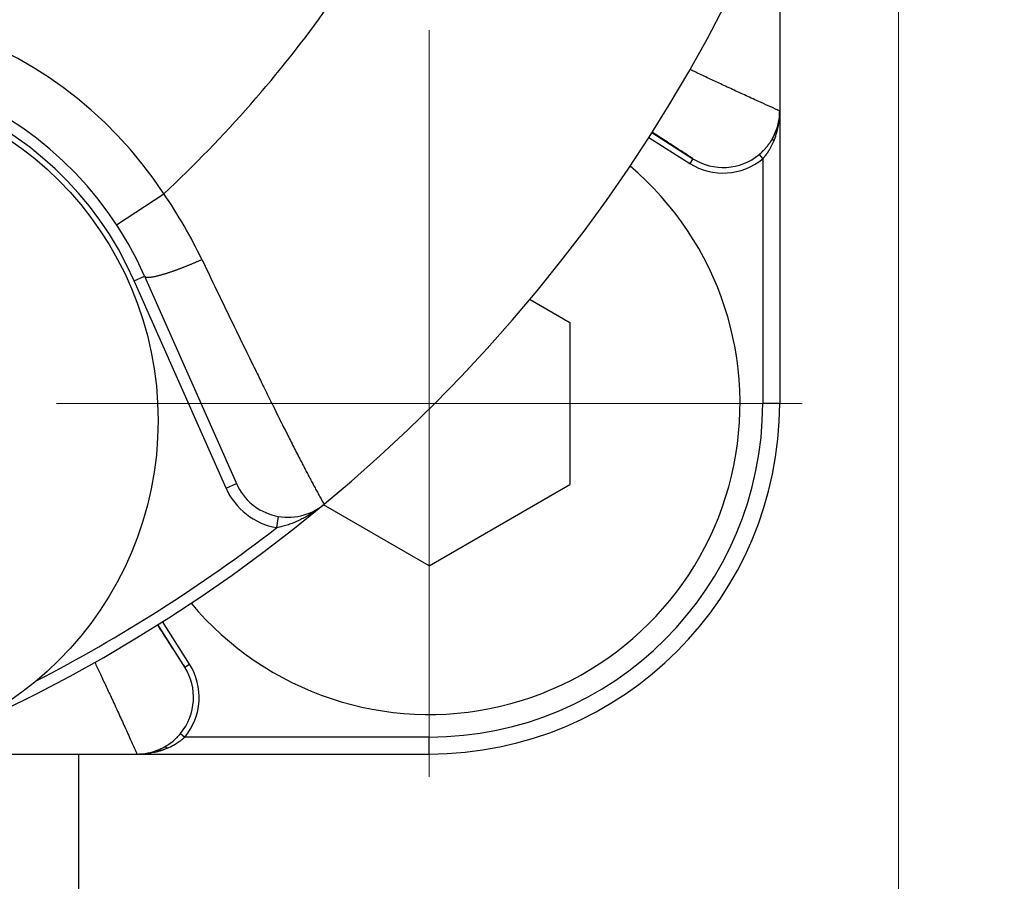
# Model space of a CAD drawing. Header units: millimetres. Extents: x 0 to 840, y 0 to 594.
# Tile 109 of 148: x 409.47 to 418.19, y 481.14 to 488.76. Entities that reach past the tile are written whole.
import ezdxf

# ---------------------------------------------------------------- set-up
doc = ezdxf.new("R2010")
doc.units = ezdxf.units.MM
doc.header["$LTSCALE"] = 0.36378
doc.linetypes.add('CENTER', pattern=[50.8, 31.75, -6.35, 6.35, -6.35])
doc.layers.add('NoLayerName_001', color=7, linetype='Continuous')
doc.styles.get("Standard").update_dxf_attribs({"font": 'txt', "bigfont": 'extfont2'})
doc.dimstyles.get("Standard").update_dxf_attribs({"dimtxt": 2.5, "dimasz": 2.5, "dimexe": 1, "dimexo": 1, "dimtad": 1, "dimdec": 3, "dimzin": 0, "dimdsep": 46, "dimtxsty": 'Standard', "dimcen": 2.5, "dimadec": 3, "dimazin": 0, "dimtfac": 0.75, "dimtdec": 3, "dimtmove": 0, "dimatfit": 3, "dimfxl": 1, "dimarcsym": 0})

# ---------------------------------------------------------------- blocks, each defined once
blk = doc.blocks.new('DIM_0002')
at = {"color": 3, "linetype": 'Continuous', "lineweight": 13}
blk.add_arc((51.6339, 49.6339), 49.6339, 180, 90, dxfattribs=at)
blk = doc.blocks.new('_OPEN30')
at = {"color": 0, "linetype": 'ByBlock', "lineweight": -2}
for p, q in [((-1, 0.267949), (0, 0)), ((0, 0), (-1, -0.267949)), ((0, 0), (-1, 0))]:
    blk.add_line(p, q, dxfattribs=at)
blk = doc.blocks.new('*D76')
at = {"layer": 'Defpoints', "color": 0}
for p in [(417.2476, 495.2623), (489.1971, 440.4226), (489.1971, 435.2623)]:
    blk.add_point(p, dxfattribs=at)
at = {"layer": 'NoLayerName_001', "color": 0, "linetype": 'Continuous', "lineweight": 13}
for p, q in [((417.2476, 493.2623), (417.2476, 438.4226)), ((489.1971, 437.2623), (489.1971, 442.4226)), ((420.2476, 440.4226), (486.1971, 440.4226))]:
    blk.add_line(p, q, dxfattribs=at)
at = {"layer": 'NoLayerName_001', "color": 0, "lineweight": 13, "xscale": 3, "yscale": 3, "zscale": 3, "rotation": 180}
blk.add_blockref('_OPEN30', (417.2476, 440.4226), dxfattribs=at)
at = {"layer": 'NoLayerName_001', "color": 0, "lineweight": 13, "xscale": 3, "yscale": 3, "zscale": 3}
blk.add_blockref('_OPEN30', (489.1971, 440.4226), dxfattribs=at)
at = {"layer": 'NoLayerName_001', "color": 0, "lineweight": 13, "insert": (453.2223, 445.9226), "char_height": 7, "attachment_point": 5}
blk.add_mtext('\\W0.8000;７２', dxfattribs=at)
blk = doc.blocks.new('*D77')
at = {"layer": 'Defpoints', "color": 0}
for p in [(417.2476, 495.2623), (363.2476, 484.685), (363.2476, 440.4226)]:
    blk.add_point(p, dxfattribs=at)
at = {"layer": 'NoLayerName_001', "color": 0, "linetype": 'Continuous', "lineweight": 13}
for p, q in [((417.2476, 493.2623), (417.2476, 438.4226)), ((363.2476, 482.685), (363.2476, 438.4226)), ((414.2476, 440.4226), (366.2476, 440.4226))]:
    blk.add_line(p, q, dxfattribs=at)
at = {"layer": 'NoLayerName_001', "color": 0, "lineweight": 13, "xscale": 3, "yscale": 3, "zscale": 3, "rotation": 180}
blk.add_blockref('_OPEN30', (363.2476, 440.4226), dxfattribs=at)
at = {"layer": 'NoLayerName_001', "color": 0, "lineweight": 13, "xscale": 3, "yscale": 3, "zscale": 3}
blk.add_blockref('_OPEN30', (417.2476, 440.4226), dxfattribs=at)
at = {"layer": 'NoLayerName_001', "color": 0, "lineweight": 13, "insert": (373.4779, 445.9226), "char_height": 7, "attachment_point": 5}
blk.add_mtext('\\W0.8000;54', dxfattribs=at)

msp = doc.modelspace()

# ---------------------------------------------------------------- linework, layer by layer
at = {"layer": 'NoLayerName_001', "color": 7, "linetype": 'Continuous', "lineweight": 25}
for p, q in [((416.1976, 489.9458), (416.1976, 485.3633)), ((415.0654, 487.7572), (415.4292, 487.527)), ((410.5778, 486.4882), (411.39, 484.6539)), ((413.9887, 486.2825), (414.3398, 486.0798)), ((414.3398, 486.0798), (414.3398, 484.6448)), ((413.0971, 483.9273), (414.3398, 484.6448)), ((413.0971, 483.9273), (412.1623, 484.467)), ((410.9334, 483.0312), (410.6947, 483.4085)), ((408.4316, 482.2628), (413.0971, 482.2628))]:
    msp.add_line(p, q, dxfattribs=at)
at = {"layer": 'NoLayerName_001', "color": 8, "linetype": 'CENTER', "lineweight": 13}
for p, q in [((413.0971, 488.6623), (413.0971, 482.0623)), ((413.0971, 488.6623), (413.0971, 482.0623)), ((416.3971, 485.3623), (409.7971, 485.3623)), ((416.3971, 485.3623), (409.7971, 485.3623))]:
    msp.add_line(p, q, dxfattribs=at)
at = {"layer": 'NoLayerName_001', "color": 8, "linetype": 'Continuous', "lineweight": 25}
for p, q in [((415.0386, 487.715), (415.4025, 487.4848)), ((416.0157, 487.5642), (416.0476, 487.5257)), ((415.4292, 487.527), (415.4025, 487.4848)), ((416.0476, 487.5257), (416.0476, 485.3633)), ((410.3304, 486.9422), (410.7483, 487.2168)), ((410.4864, 486.4477), (410.5778, 486.4882)), ((411.2986, 484.6134), (410.4864, 486.4477)), ((416.1976, 485.3633), (416.0476, 485.3633)), ((411.2986, 484.6134), (411.39, 484.6539)), ((411.7476, 484.2646), (411.7642, 484.3633)), ((410.9756, 483.0579), (410.737, 483.4352)), ((410.9334, 483.0312), (410.9756, 483.0579)), ((410.8962, 482.4447), (410.9347, 482.4128)), ((413.0971, 482.4128), (410.9347, 482.4128)), ((413.0971, 482.2628), (413.0971, 482.4128))]:
    msp.add_line(p, q, dxfattribs=at)
at = {"layer": 'NoLayerName_001', "color": 190, "linetype": 'Continuous', "lineweight": 25}
msp.add_line((409.9971, 477.7623), (409.9971, 482.2618), dxfattribs=at)
at = {"layer": 'NoLayerName_001', "color": 7, "linetype": 'Continuous', "lineweight": 25}
msp.add_circle((407.6976, 485.2128), 3, dxfattribs=at)
for centre, radius, start, end in [((403.2476, 495.2628), 14, 270, 90), ((407.6976, 485.2128), 3.15, 23.8831, 203.8831), ((415.701, 487.9478), 0.4965, 337.94033, 359.99234), ((415.6979, 487.9486), 0.4997, 338.22697, 0.00491), ((415.6971, 487.9488), 0.5005, 330.99506, 338.24047), ((415.6996, 487.9483), 0.4981, 330.90347, 337.94361), ((415.7256, 487.9338), 0.4683, 329.09262, 330.90731), ((415.6786, 487.9716), 0.5288, 309.60382, 314.5965), ((415.6875, 487.9626), 0.5162, 314.60005, 318.11638), ((413.0971, 485.3623), 2.75, 219.94406, 49.76582), ((413.0971, 485.3633), 3.1005, 270, 0), ((411.8472, 484.8563), 0.5, 203.8831, 309.5694), ((410.498, 482.7728), 0.5159, 311.79804, 315.34234), ((410.4888, 482.7818), 0.5288, 315.34658, 320.39642), ((410.5121, 482.7608), 0.498, 291.4314, 299.09733), ((410.5116, 482.7633), 0.5005, 291.75828, 299.00499), ((410.5237, 482.7397), 0.474, 299.10856, 304.50318), ((410.5126, 482.7559), 0.4936, 304.50517, 311.84062), ((410.5118, 482.7625), 0.4997, 269.99509, 291.7718), ((410.5127, 482.7591), 0.4963, 270.00214, 291.43871)]:
    msp.add_arc(centre, radius, start, end, dxfattribs=at)
at = {"layer": 'NoLayerName_001', "color": 8, "linetype": 'Continuous', "lineweight": 25}
for centre, radius, start, end in [((407.6976, 485.2128), 3.65, 33.29974, 194.46645), ((403.2476, 495.2628), 11, 312.99091, 324.49824), ((407.6976, 485.2128), 3.05, 23.8831, 203.8831), ((415.4827, 487.947), 0.7149, 348.22087, 0.06013), ((415.5521, 487.9292), 0.6432, 337.38245, 343.13011), ((415.5171, 487.9399), 0.6797, 343.122, 348.20883), ((415.6232, 487.8994), 0.566, 329.44484, 337.39612), ((415.6969, 487.9497), 0.5003, 237.65294, 309.58865), ((415.6969, 487.9498), 0.5503, 237.66375, 309.58978), ((407.0404, 484.6814), 4.4918, 25.79496, 34.36354), ((413.0971, 485.3633), 2.9505, 270, 0), ((411.8472, 484.8563), 0.6, 203.8831, 260.43758), ((403.2476, 495.2628), 13.9, 297.28036, 307.6988), ((410.5107, 482.7635), 0.5003, 320.41062, 32.34706), ((410.5106, 482.7635), 0.5503, 320.41077, 32.33592), ((410.5567, 482.8463), 0.5761, 292.64604, 294.14583), ((410.5621, 482.8352), 0.5638, 294.11059, 300.47401), ((410.5135, 482.9772), 0.7144, 269.93597, 282.01602), ((410.5363, 482.8952), 0.6291, 290.96008, 292.64627)]:
    msp.add_arc(centre, radius, start, end, dxfattribs=at)
for points, knots in [([(416.1976, 487.9486), (416.1951, 487.9499), (416.1902, 487.9525), (416.1826, 487.9559), (416.1725, 487.9606), (416.109, 487.9892), (416.0277, 488.0258), (415.9314, 488.0696), (415.8707, 488.0973), (415.8099, 488.1252), (415.7493, 488.1532), (415.6912, 488.1801), (415.6357, 488.206), (415.5827, 488.2308), (415.5298, 488.2557), (415.4795, 488.2795), (415.4367, 488.2998), (415.4116, 488.3118), (415.4015, 488.3166)], [0, 0, 0, 0, 0.008333, 0.016693, 0.0250428, 0.0417485, 0.2255014, 0.2923207, 0.3591399, 0.4259592, 0.4927785, 0.5595978, 0.6180647, 0.6765316, 0.7349985, 0.7934655, 0.84358, 0.8769896, 0.8769896, 0.8769896, 0.8769896]), ([(415.4292, 487.527), (415.4263, 487.5291), (415.4147, 487.5375), (415.3996, 487.5471), (415.3847, 487.557), (415.3697, 487.5667), (415.3426, 487.5843), (415.3006, 487.6115), (415.2254, 487.66), (415.1471, 487.7103), (415.0868, 487.7489), (415.0687, 487.7605)], [0, 0, 0, 0, 0.0107367, 0.0429545, 0.053691, 0.064429, 0.0966455, 0.1503356, 0.2147644, 0.3650993, 0.4295282, 0.4295282, 0.4295282, 0.4295282]), ([(416.1348, 487.7061), (416.1347, 487.7058), (416.1343, 487.7051), (416.134, 487.704), (416.1339, 487.7029), (416.1339, 487.7018), (416.134, 487.7006), (416.1342, 487.6995), (416.1344, 487.6983), (416.1348, 487.6972), (416.1352, 487.6961), (416.1357, 487.695), (416.1362, 487.694), (416.1367, 487.693), (416.1373, 487.6921), (416.1379, 487.6911), (416.1385, 487.6902), (416.1392, 487.6893), (416.1398, 487.6885), (416.1405, 487.6876), (416.1412, 487.6868), (416.142, 487.6859), (416.1427, 487.6851), (416.1434, 487.6843), (416.1442, 487.6834), (416.145, 487.6826), (416.1455, 487.6821), (416.1458, 487.6819)], [0, 0, 0, 0, 0.00110352, 0.00220483, 0.00331826, 0.00445142, 0.00560613, 0.00677967, 0.00796579, 0.00915565, 0.01033843, 0.01150222, 0.01264312, 0.01376647, 0.01487754, 0.01598102, 0.01708101, 0.01818111, 0.01928443, 0.02039207, 0.02150327, 0.02261716, 0.02373285, 0.02484944, 0.02596601, 0.0270816, 0.02819528, 0.02819528, 0.02819528, 0.02819528]), ([(416.0476, 487.5257), (416.0488, 487.527), (416.0511, 487.5297), (416.0547, 487.5337), (416.0581, 487.5377), (416.0616, 487.5418), (416.065, 487.5459), (416.0683, 487.5501), (416.0716, 487.5543), (416.0749, 487.5585), (416.0781, 487.5628), (416.0813, 487.5671), (416.0844, 487.5714), (416.0875, 487.5758), (416.0906, 487.5801), (416.0936, 487.5846), (416.0965, 487.589), (416.0995, 487.5935), (416.1023, 487.598), (416.1052, 487.6025), (416.1079, 487.6071), (416.1098, 487.6101), (416.1107, 487.6117)], [0, 0, 0, 0, 0.0053377, 0.0106755, 0.0160137, 0.0213525, 0.0266921, 0.0320329, 0.0373748, 0.0427175, 0.048061, 0.053405, 0.0587494, 0.064094, 0.0694386, 0.0747831, 0.0801271, 0.0854705, 0.0908131, 0.0961546, 0.1014948, 0.1068335, 0.1068335, 0.1068335, 0.1068335]), ([(410.5778, 486.4882), (410.5809, 486.4858), (410.5867, 486.4794), (410.5993, 486.4785), (410.6112, 486.4782), (410.6231, 486.479), (410.635, 486.4802), (410.6468, 486.482), (410.6586, 486.4841), (410.6702, 486.4866), (410.6819, 486.4892), (410.6934, 486.4919), (410.705, 486.4949), (410.7165, 486.4979), (410.728, 486.5011), (410.7395, 486.5044), (410.751, 486.5077), (410.7624, 486.5112), (410.7738, 486.5147), (410.7851, 486.5183), (410.7965, 486.522), (410.8078, 486.5258), (410.8191, 486.5296), (410.8303, 486.5335), (410.8416, 486.5375), (410.8528, 486.5415), (410.864, 486.5456), (410.8752, 486.5497), (410.8864, 486.5539), (410.8975, 486.5582), (410.9086, 486.5624), (410.9198, 486.5667), (410.9309, 486.5711), (410.942, 486.5755), (410.953, 486.5799), (410.9641, 486.5844), (410.9751, 486.5889), (410.9862, 486.5934), (410.9972, 486.598), (411.0082, 486.6026), (411.0155, 486.6057), (411.0191, 486.6073)], [0, 0, 0, 0, 0.0117924, 0.0243035, 0.0360377, 0.0479913, 0.0599772, 0.0719153, 0.0838299, 0.0957377, 0.1076487, 0.1195659, 0.1314886, 0.1434156, 0.155345, 0.1672748, 0.179203, 0.1911295, 0.203055, 0.2149797, 0.2269041, 0.2388285, 0.250753, 0.2626779, 0.2746031, 0.2865287, 0.2984547, 0.310381, 0.3223074, 0.3342338, 0.3461598, 0.3580855, 0.3700109, 0.3819359, 0.3938606, 0.405785, 0.4177092, 0.4296332, 0.4415569, 0.4534804, 0.4654037, 0.4654037, 0.4654037, 0.4654037]), ([(411.0191, 486.6073), (411.0228, 486.6088), (411.0301, 486.612), (411.041, 486.6167), (411.052, 486.6215), (411.0629, 486.6263), (411.0738, 486.6311), (411.081, 486.6344), (411.0846, 486.636)], [0, 0, 0, 0, 0.01192313, 0.02384609, 0.03576886, 0.04769147, 0.05961391, 0.07153617, 0.07153617, 0.07153617, 0.07153617]), ([(411.0846, 486.636), (411.1868, 486.4247), (411.3239, 486.1407), (411.4874, 485.8043), (411.5679, 485.6396), (411.6293, 485.5145), (411.6812, 485.4092), (411.7267, 485.3172), (411.7692, 485.2319), (411.8053, 485.1597), (411.8382, 485.0942), (411.868, 485.0353), (411.8979, 484.9764), (411.9246, 484.9242), (411.9481, 484.8785), (411.9683, 484.8394), (411.9886, 484.8004), (412.0089, 484.7614), (412.0294, 484.7224), (412.05, 484.6835), (412.0672, 484.6512), (412.0811, 484.6253), (412.0915, 484.6059), (412.102, 484.5866), (412.1125, 484.5673), (412.1231, 484.548), (412.1337, 484.5287), (412.1478, 484.503), (412.1586, 484.4838), (412.1657, 484.471)], [0, 0, 0, 0, 0.704067, 0.94609, 1.122107, 1.25412, 1.36413, 1.474141, 1.562149, 1.650158, 1.716164, 1.78217, 1.848177, 1.914183, 1.958187, 2.002192, 2.046196, 2.0902, 2.134204, 2.178209, 2.222213, 2.244215, 2.266217, 2.288219, 2.310221, 2.332223, 2.354226, 2.376229, 2.420232, 2.420232, 2.420232, 2.420232]), ([(412.1657, 484.4709), (412.1597, 484.466), (412.1475, 484.456), (412.1289, 484.4416), (412.1101, 484.4276), (412.0909, 484.414), (412.0714, 484.4008), (412.0517, 484.388), (412.0316, 484.3756), (412.0113, 484.3637), (411.9907, 484.3522), (411.9698, 484.3412), (411.9486, 484.3306), (411.9272, 484.3206), (411.9055, 484.3111), (411.8835, 484.3023), (411.8614, 484.2941), (411.839, 484.2866), (411.8164, 484.2798), (411.7937, 484.2739), (411.7707, 484.2687), (411.7553, 484.2661), (411.7476, 484.2646)], [0, 0, 0, 0, 0.0235012, 0.0470067, 0.0705178, 0.0940363, 0.1175643, 0.1411045, 0.1646599, 0.188234, 0.2118308, 0.2354549, 0.2591059, 0.2827694, 0.3064306, 0.3300774, 0.3537009, 0.3772954, 0.400859, 0.4243936, 0.4479054, 0.471405, 0.471405, 0.471405, 0.471405]), ([(410.6915, 483.4049), (410.7255, 483.3518), (410.7735, 483.2768), (410.8317, 483.1864), (410.864, 483.1365), (410.8841, 483.1054), (410.8963, 483.0867), (410.9024, 483.0774), (410.9126, 483.0619), (410.9226, 483.0463), (410.9312, 483.0342), (410.9334, 483.0312)], [0, 0, 0, 0, 0.1892111, 0.2671218, 0.3227709, 0.3672927, 0.3784234, 0.3895532, 0.4006816, 0.4340752, 0.4452037, 0.4452037, 0.4452037, 0.4452037]), ([(410.1368, 483.0736), (410.1441, 483.0583), (410.1588, 483.0276), (410.1819, 482.9789), (410.2061, 482.9276), (410.2315, 482.8737), (410.2567, 482.8198), (410.2831, 482.7632), (410.3105, 482.704), (410.339, 482.6422), (410.3674, 482.5803), (410.3956, 482.5184), (410.4238, 482.4565), (410.4577, 482.3815), (410.4832, 482.3246), (410.5008, 482.2858), (410.5043, 482.2781), (410.5078, 482.2704), (410.5105, 482.2654), (410.5118, 482.2628)], [0, 0, 0, 0, 0.0510476, 0.1020952, 0.1616508, 0.2212063, 0.2807619, 0.3403174, 0.4083808, 0.4764442, 0.5445076, 0.612571, 0.6806344, 0.7486978, 0.8593004, 0.8678096, 0.8763149, 0.8848306, 0.893319, 0.893319, 0.893319, 0.893319]), ([(410.848, 482.3493), (410.8495, 482.3502), (410.8526, 482.352), (410.8572, 482.3548), (410.8618, 482.3577), (410.8663, 482.3606), (410.8708, 482.3635), (410.8753, 482.3665), (410.8798, 482.3695), (410.8842, 482.3726), (410.8886, 482.3757), (410.893, 482.3788), (410.8973, 482.382), (410.9016, 482.3853), (410.9059, 482.3886), (410.9101, 482.3919), (410.9143, 482.3953), (410.9185, 482.3987), (410.9226, 482.4022), (410.9267, 482.4057), (410.9307, 482.4092), (410.9334, 482.4116), (410.9347, 482.4128)], [0, 0, 0, 0, 0.0053799, 0.0107597, 0.0161399, 0.0215209, 0.0269031, 0.0322867, 0.0376717, 0.0430577, 0.0484445, 0.0538319, 0.0592195, 0.0646071, 0.0699946, 0.0753817, 0.0807682, 0.086154, 0.0915387, 0.0969223, 0.1023046, 0.1076854, 0.1076854, 0.1076854, 0.1076854]), ([(410.7543, 482.3256), (410.7546, 482.3258), (410.7553, 482.3261), (410.7564, 482.3264), (410.7575, 482.3265), (410.7586, 482.3265), (410.7598, 482.3265), (410.7609, 482.3263), (410.7621, 482.326), (410.7632, 482.3256), (410.7643, 482.3252), (410.7654, 482.3248), (410.7664, 482.3242), (410.7674, 482.3237), (410.7683, 482.3231), (410.7693, 482.3225), (410.7702, 482.3219), (410.7711, 482.3213), (410.7719, 482.3206), (410.7728, 482.3199), (410.7737, 482.3192), (410.7745, 482.3185), (410.7753, 482.3177), (410.7762, 482.317), (410.777, 482.3162), (410.7778, 482.3154), (410.7783, 482.3149), (410.7785, 482.3146)], [0, 0, 0, 0, 0.00110381, 0.0022054, 0.00331912, 0.00445258, 0.00560761, 0.00678148, 0.00796794, 0.00915814, 0.01034126, 0.01150536, 0.01264657, 0.01377022, 0.01488159, 0.01598535, 0.01708563, 0.01818602, 0.01928963, 0.02039756, 0.02150906, 0.02262324, 0.02373924, 0.02485613, 0.025973, 0.0270889, 0.02820287, 0.02820287, 0.02820287, 0.02820287]), ([(410.6622, 482.2785), (410.6639, 482.2789), (410.6673, 482.2796), (410.6723, 482.2807), (410.6774, 482.2819), (410.6824, 482.2831), (410.6874, 482.2844), (410.6924, 482.2856), (410.6974, 482.287), (410.7024, 482.2883), (410.7074, 482.2897), (410.7124, 482.2912), (410.7173, 482.2927), (410.7223, 482.2942), (410.7272, 482.2957), (410.7321, 482.2973), (410.737, 482.299), (410.7419, 482.3006), (410.7468, 482.3024), (410.7517, 482.3041), (410.7565, 482.3059), (410.7597, 482.3071), (410.7614, 482.3077)], [0, 0, 0, 0, 0.0051708, 0.0103415, 0.0155125, 0.0206839, 0.0258559, 0.0310288, 0.0362023, 0.0413765, 0.0465511, 0.051726, 0.056901, 0.0620761, 0.0672511, 0.0724259, 0.0776004, 0.0827744, 0.0879479, 0.0931208, 0.0982929, 0.1034642, 0.1034642, 0.1034642, 0.1034642])]:
    msp.add_open_spline(points, degree=3, knots=knots, dxfattribs=at)
at = {"layer": 'NoLayerName_001', "color": 7, "linetype": 'Continuous', "lineweight": 25}
msp.add_open_spline([(416.0718, 487.618), (416.0728, 487.6192), (416.0749, 487.6215), (416.0779, 487.625), (416.081, 487.6286), (416.084, 487.6322), (416.087, 487.6358), (416.0899, 487.6394), (416.0928, 487.6431), (416.0957, 487.6468), (416.0986, 487.6505), (416.1014, 487.6543), (416.1041, 487.6581), (416.1069, 487.6619), (416.1096, 487.6657), (416.1122, 487.6696), (416.1149, 487.6735), (416.1174, 487.6774), (416.12, 487.6813), (416.1225, 487.6853), (416.125, 487.6893), (416.1266, 487.6919), (416.1274, 487.6933)], degree=3, knots=[0, 0, 0, 0, 0.00468467, 0.00936932, 0.01405422, 0.01873966, 0.02342591, 0.02811323, 0.03280153, 0.03749062, 0.04218031, 0.04687042, 0.05156077, 0.05625119, 0.06094151, 0.06563157, 0.0703212, 0.07501027, 0.07969862, 0.0843861, 0.0890726, 0.09375797, 0.09375797, 0.09375797, 0.09375797], dxfattribs=at)

# ---------------------------------------------------------------- block references
at = {"layer": 'NoLayerName_001', "color": 3, "linetype": 'Continuous', "lineweight": 13}
msp.add_blockref('DIM_0002', (351.5632, 445.6284), dxfattribs=at)

# ---------------------------------------------------------------- dimensions: what is measured, and where the dimension line sits
dim = msp.add_linear_dim(base=(363.2476, 440.4226), p1=(417.2476, 495.2623), p2=(363.2476, 484.685), angle=180, text='\\W0.8000;<>', dimstyle='Standard', override={"dimtxt": 7, "dimasz": 3, "dimexe": 2, "dimexo": 2, "dimgap": 2, "dimzin": 8, "dimblk": 'OPEN30', "dimclrd": 0, "dimclre": 0, "dimclrt": 0, "dimtp": 0, "dimtm": 0, "dimlwd": 13, "dimlwe": 13}, dxfattribs=at)
dim.commit()
dim.dimension.update_dxf_attribs({"geometry": '*D77', "text_midpoint": (373.4779, 440.4226), "dimtype": 160})
dim = msp.add_linear_dim(base=(489.1971, 440.4226), p1=(417.2476, 495.2623), p2=(489.1971, 435.2623), text='\\W0.8000;７２', dimstyle='Standard', override={"dimtxt": 7, "dimasz": 3, "dimexe": 2, "dimexo": 2, "dimgap": 2, "dimzin": 8, "dimblk": 'OPEN30', "dimclrd": 0, "dimclre": 0, "dimclrt": 0, "dimtp": 0, "dimtm": 0, "dimlwd": 13, "dimlwe": 13}, dxfattribs=at)
dim.commit()
dim.dimension.update_dxf_attribs({"geometry": '*D76', "text_midpoint": (453.2223, 440.4226), "dimtype": 160})

doc.saveas('drawing.dxf')
